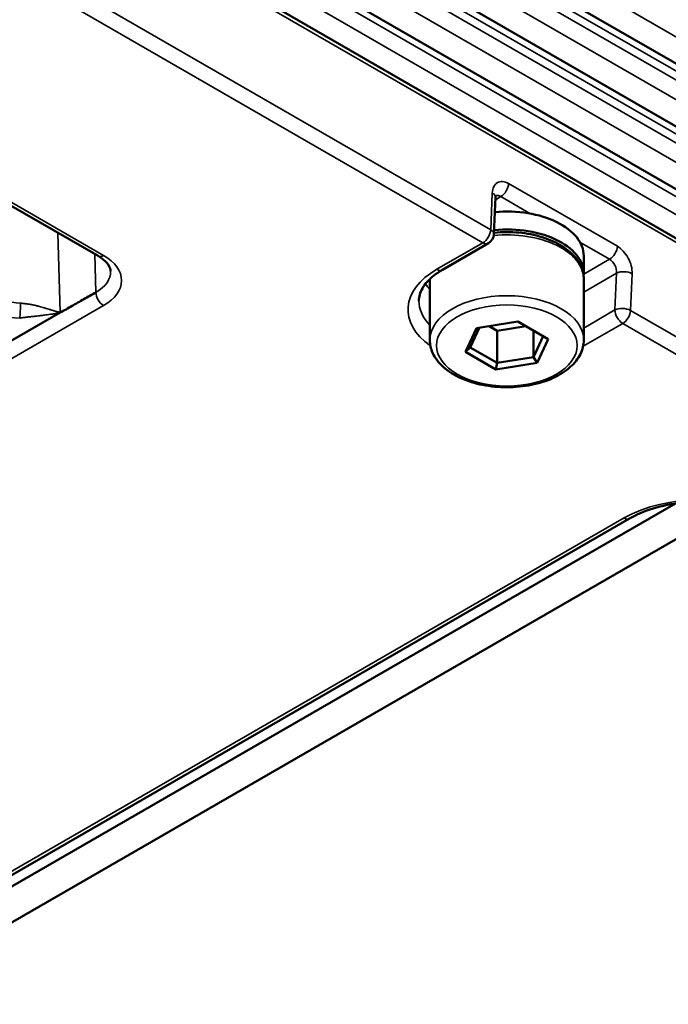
# Paper-space layout 'Sheet_1' of a CAD drawing. Header units: millimetres. Extents: x 0 to 118, y 0 to 118.
# Tile 137 of 206: x 93.94 to 95.11, y 22.08 to 23.85. Entities that reach past the tile are written whole.
import ezdxf

# ---------------------------------------------------------------- set-up
doc = ezdxf.new("R2010")
doc.units = ezdxf.units.MM
doc.layers.add('Visible (ANSI)', color=7, linetype='Continuous', lineweight=50)
doc.layers.add('Visible Narrow (ANSI)', color=7, linetype='Continuous', lineweight=35)

psp = doc.layouts.new('Sheet_1')

# ---------------------------------------------------------------- linework, layer by layer
at = {"layer": 'Visible (ANSI)'}
for p, q in [((101.01808, 20.36425), (85.47545, 29.33779)), ((101.01808, 20.25174), (85.47545, 29.22528)), ((101.01808, 20.13923), (85.47545, 29.11277)), ((87.81547, 27.67387), (98.67656, 21.40322)), ((88.12957, 26.86279), (94.08443, 23.42475)), ((94.79652, 23.52962), (94.7936, 23.46365)), ((94.78378, 23.44747), (94.70134, 23.39988)), ((94.95457, 23.39282), (94.95457, 23.42496)), ((94.67898, 23.27388), (94.67898, 23.38317)), ((94.95457, 23.27388), (94.95457, 23.38317)), ((94.06083, 23.34846), (94.06083, 23.34846)), ((93.84928, 23.22674), (94.01632, 23.32318)), ((94.83665, 23.30707), (94.76246, 23.29559)), ((94.89097, 23.27571), (94.83665, 23.30707)), ((94.76246, 23.29559), (94.74258, 23.25276)), ((94.76803, 23.29645), (94.75137, 23.26055)), ((94.79925, 23.29076), (94.78488, 23.29906)), ((94.85103, 23.29877), (94.79925, 23.29076)), ((94.79925, 23.29076), (94.79925, 23.2329)), ((94.86466, 23.2909), (94.86466, 23.24302)), ((94.86466, 23.24302), (94.88218, 23.28078)), ((94.87109, 23.23288), (94.89097, 23.27571)), ((94.74258, 23.25276), (94.75137, 23.26055)), ((94.75137, 23.26055), (94.79925, 23.2329)), ((94.74258, 23.25276), (94.7969, 23.2214)), ((94.79925, 23.2329), (94.86466, 23.24302)), ((94.87109, 23.23288), (94.86466, 23.24302)), ((94.7969, 23.2214), (94.79925, 23.2329)), ((94.7969, 23.2214), (94.87109, 23.23288)), ((92.71343, 21.59193), (95.11901, 22.9808)), ((92.726, 21.61992), (95.03663, 22.95396)), ((92.74127, 21.54372), (95.16325, 22.94205))]:
    psp.add_line(p, q, dxfattribs=at)
psp.add_arc((94.77393, 23.46452), 0.01969, 300, 357.4676, dxfattribs=at)
for centre, start_param, end_param in [((94.81678, 23.42496), 0, 1.7268139), ((94.81678, 23.39282), 6.2249365, 8.0204961)]:
    psp.add_ellipse(centre, major_axis=(0.1378, 0), ratio=0.5773503, start_param=start_param, end_param=end_param, dxfattribs=at)
for points, knots in [([(94.7972, 23.53323), (94.7972, 23.53323), (94.79711, 23.53307), (94.79684, 23.53223), (94.79663, 23.53133), (94.79653, 23.52996), (94.79652, 23.52979), (94.79652, 23.52962)], [0.026911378, 0.026911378, 0.026911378, 0.026911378, 0.039186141, 0.039186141, 0.055673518, 0.055673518, 0.057864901, 0.057864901, 0.057864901, 0.057864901]), ([(94.79373, 23.46656), (94.80119, 23.46732), (94.80876, 23.46771), (94.831, 23.46775), (94.84566, 23.46637), (94.87363, 23.46087), (94.88693, 23.45676), (94.9109, 23.44601), (94.92156, 23.43937), (94.93884, 23.42401), (94.94555, 23.41529), (94.95289, 23.39854), (94.95457, 23.39087), (94.95457, 23.38317)], [3.7526534, 3.7526534, 3.7526534, 3.7526534, 3.9236513, 3.9236513, 4.2548898, 4.2548898, 4.5872356, 4.5872356, 4.9218198, 4.9218198, 5.2500938, 5.2500938, 5.4977871, 5.4977871, 5.4977871, 5.4977871]), ([(94.08443, 23.42475), (94.08764, 23.4229), (94.0905, 23.42096), (94.09552, 23.41702), (94.09766, 23.41502), (94.1012, 23.4111), (94.10261, 23.40918), (94.10476, 23.40554), (94.10551, 23.40382), (94.10651, 23.40058), (94.10677, 23.39906), (94.10683, 23.39756)], [1.57079633, 1.57079633, 1.57079633, 1.57079633, 1.72293691, 1.72293691, 1.8750775, 1.8750775, 2.02721809, 2.02721809, 2.17935868, 2.17935868, 2.33149927, 2.33149927, 2.33149927, 2.33149927]), ([(94.70134, 23.39988), (94.69556, 23.39654), (94.69032, 23.39299), (94.68107, 23.38563), (94.67705, 23.38183), (94.6703, 23.37419), (94.66757, 23.37034), (94.6633, 23.36277), (94.66178, 23.35904), (94.65977, 23.35174), (94.6593, 23.34817), (94.6593, 23.3446)], [0, 0, 0, 0, 0.15707963, 0.15707963, 0.31415927, 0.31415927, 0.4712389, 0.4712389, 0.62831853, 0.62831853, 0.78539816, 0.78539816, 0.78539816, 0.78539816]), ([(94.01632, 23.32318), (94.02344, 23.32709), (94.03768, 23.33499), (94.05902, 23.34755), (94.07325, 23.35544), (94.08037, 23.35935)], [0.00000008, 0.00000008, 0.00000008, 0.00000008, 0.33333333, 0.66666667, 1, 1, 1, 1]), ([(94.95457, 23.27388), (94.95457, 23.26533), (94.95249, 23.25682), (94.94446, 23.24041), (94.93827, 23.2326), (94.92205, 23.21806), (94.91167, 23.2115), (94.88802, 23.20068), (94.87469, 23.19646), (94.84664, 23.19081), (94.83193, 23.18936), (94.80256, 23.1893), (94.78789, 23.19068), (94.75992, 23.19618), (94.74662, 23.2003), (94.72265, 23.21104), (94.71199, 23.21768), (94.69471, 23.23304), (94.688, 23.24176), (94.68066, 23.25851), (94.67898, 23.26618), (94.67898, 23.27388)], [5.4977871, 5.4977871, 5.4977871, 5.4977871, 5.7729575, 5.7729575, 6.0701651, 6.0701651, 6.3982324, 6.3982324, 6.7328473, 6.7328473, 7.065244, 7.065244, 7.3964824, 7.3964824, 7.7288283, 7.7288283, 8.0634125, 8.0634125, 8.3916865, 8.3916865, 8.6393798, 8.6393798, 8.6393798, 8.6393798]), ([(95.03663, 22.95396), (95.04883, 22.96101), (95.06323, 22.96717), (95.0951, 22.97685), (95.1126, 22.98035), (95.14889, 22.98418), (95.16769, 22.98447), (95.2045, 22.98178), (95.2225, 22.97878), (95.25567, 22.96993), (95.27085, 22.96409), (95.28593, 22.95618), (95.28793, 22.95508), (95.28987, 22.95396)], [0, 0, 0, 0, 0.3008989, 0.3008989, 0.6049213, 0.6049213, 0.9115439, 0.9115439, 1.2183909, 1.2183909, 1.5229919, 1.5229919, 1.5707963, 1.5707963, 1.5707963, 1.5707963])]:
    psp.add_open_spline(points, degree=3, knots=knots, dxfattribs=at)
psp.add_open_spline([(94.67898, 23.38317), (94.67898, 23.38328), (94.67898, 23.38339), (94.67898, 23.38349)], degree=3, dxfattribs=at)
at = {"layer": 'Visible Narrow (ANSI)'}
for p, q in [((85.47545, 29.38592), (101.01681, 20.41311)), ((101.04572, 20.33497), (85.45596, 29.33572)), ((85.45596, 29.31965), (101.04572, 20.3189)), ((85.47545, 29.27341), (101.01681, 20.3006)), ((101.04572, 20.22246), (85.45596, 29.22321)), ((85.45596, 29.20714), (101.04572, 20.20639)), ((85.47545, 29.1609), (101.01681, 20.18809)), ((101.04572, 20.10995), (85.45596, 29.1107)), ((85.45596, 29.07856), (101.04572, 20.07781)), ((98.68062, 21.39335), (87.81953, 27.66401)), ((88.13942, 26.86376), (94.09428, 23.42572)), ((91.69772, 25.25578), (94.78783, 23.4717)), ((94.77393, 23.44845), (91.68382, 25.23252)), ((94.82005, 23.55459), (95.01492, 23.44208)), ((94.78783, 23.4717), (94.79075, 23.53768)), ((94.80615, 23.53134), (94.79634, 23.52567)), ((94.85934, 23.50063), (94.80615, 23.53134)), ((94.01205, 23.46653), (94.01632, 23.32318)), ((94.6915, 23.40085), (94.77393, 23.44845)), ((95.00102, 23.41883), (94.94783, 23.44954)), ((94.08037, 23.35935), (94.07832, 23.42828)), ((94.95456, 23.39201), (95.00102, 23.41883)), ((95.01348, 23.39388), (94.95457, 23.35986)), ((95.01348, 23.39388), (95.01056, 23.3279)), ((95.0413, 23.39302), (95.03838, 23.32705)), ((94.05639, 23.34591), (94.05638, 23.34592)), ((94.09428, 23.3358), (91.95069, 22.0982)), ((94.95457, 23.29557), (95.01056, 23.3279)), ((95.03838, 23.32705), (98.1285, 21.54297)), ((94.01632, 23.32318), (94.01631, 23.32318)), ((95.02448, 23.30379), (94.95342, 23.26276)), ((98.1146, 21.51971), (95.02448, 23.30379)), ((92.71616, 21.6209), (95.02678, 22.95493))]:
    psp.add_line(p, q, dxfattribs=at)
for centre, major_axis, ratio, start_param, end_param in [((94.80615, 23.54741), (-0.00984, -0.01705), 0.5773503, 0.7853982, 2.3038658), ((94.77685, 23.53049), (0.01967, -0.00087), 0.5463429, 0, 0.8102114), ((94.77393, 23.46452), (0.00984, 0.01705), 0.5773503, 3.9269908, 5.4454273), ((94.77393, 23.46452), (0.01967, -0.00087), 0.5463429, 0, 0.8102426), ((94.81678, 23.38317), (0.1378, 0), 0.5773503, 0, 1.7412796), ((94.77393, 23.46452), (0.00984, -0.01705), 0.5773503, 5.4977871, 6.2831853), ((95.00102, 23.4349), (0.00984, 0.01705), 0.5773503, 3.9269908, 5.4454597), ((94.09428, 23.44179), (-0.00984, -0.01705), 0.5773503, 0, 0.7853982), ((94.01641, 23.38076), (0.11012, 0), 0.5773503, 5.4977871, 7.0685835), ((94.99956, 23.40191), (-0.00809, 0.01801), 0.63397, 3.9913133, 5.5621006), ((94.01641, 23.39627), (0.09045, 0), 0.5773503, 5.4977871, 6.3078805), ((94.81678, 23.32853), (-0.17717, 0), 0.5773503, 5.4977871, 6.9717923), ((94.6915, 23.41693), (0.00984, -0.01705), 0.5773503, 5.4977871, 6.2831853), ((95.0274, 23.38584), (-0.01967, 0.00087), 0.5463429, 3.9518676, 5.5226315), ((94.81678, 23.38317), (-0.1378, 0), 0.5773503, 6.2791588, 6.2831853), ((94.09428, 23.35188), (-0.00984, 0.01705), 0.5773503, 0.8203047, 2.3561945), ((94.81678, 23.40889), (-0.15748, 0), 0.5773503, 0.386038, 0.5053605), ((93.95238, 23.39145), (0.08908, 0), 0.5773503, 3.9269908, 4.6350922), ((94.81678, 23.3446), (-0.15748, 0), 0.5773503, 0, 0.5053605), ((94.81678, 23.27388), (-0.1378, 0), 0.5773503, 3.1415927, 6.2831853), ((93.95238, 23.37594), (0.10875, 0), 0.5773503, 3.9269908, 4.6350922), ((93.94398, 23.32941), (0.00088, 0.01967), 0.0630497, 3.7584827, 5.2943725), ((95.02448, 23.31986), (0.01967, -0.00087), 0.5463429, 0.8102426, 2.3810389), ((95.02448, 23.31986), (-0.00984, 0.01705), 0.5773503, 0.7853982, 2.3561945), ((95.02448, 23.31986), (-0.00984, -0.01705), 0.5773503, 0.7853982, 2.3038346), ((95.16325, 22.87615), (-0.19299, 0), 0.5773503, 3.9269908, 5.4977871), ((95.02678, 22.97101), (0.00984, -0.01705), 0.5773503, 5.4977871, 6.2831853)]:
    psp.add_ellipse(centre, major_axis=major_axis, ratio=ratio, start_param=start_param, end_param=end_param, dxfattribs=at)
psp.add_ellipse((94.81678, 23.26423), major_axis=(0.12598, 0), ratio=0.5773503, dxfattribs=at)
for points, knots in [([(94.79075, 23.53768), (94.79095, 23.5422), (94.79276, 23.54967), (94.7994, 23.55722), (94.8091, 23.55913), (94.81622, 23.55681), (94.82005, 23.55459)], [0.0000478, 0.0000478, 0.0000478, 0.0000478, 0.25, 0.5, 0.75, 1, 1, 1, 1]), ([(94.79696, 23.53258), (94.79712, 23.53265), (94.79728, 23.53271), (94.79745, 23.53276), (94.79813, 23.53297), (94.79884, 23.5331), (94.79958, 23.53314), (94.80027, 23.53317), (94.80098, 23.53313), (94.80171, 23.533), (94.80242, 23.53288), (94.80315, 23.53269), (94.80388, 23.53242), (94.80463, 23.53213), (94.8054, 23.53177), (94.80615, 23.53134)], [0.56095897, 0.56095897, 0.56095897, 0.56095897, 0.58743566, 0.58743566, 0.58743566, 0.69586878, 0.69586878, 0.69586878, 0.79701373, 0.79701373, 0.79701373, 0.89647135, 0.89647135, 0.89647135, 1, 1, 1, 1]), ([(95.01492, 23.44208), (95.01871, 23.43989), (95.02563, 23.43416), (95.03471, 23.42145), (95.04042, 23.40674), (95.0415, 23.39756), (95.0413, 23.39302)], [0, 0, 0, 0, 0.25, 0.5, 0.75, 0.9999507, 0.9999507, 0.9999507, 0.9999507]), ([(94.01631, 23.32318), (94.01564, 23.32339), (94.01496, 23.3236), (94.01429, 23.32382), (94.0132, 23.32416), (94.0121, 23.3245), (94.011, 23.32484), (94.01044, 23.32502), (94.00987, 23.3252), (94.00931, 23.32537), (94.00805, 23.32576), (94.00679, 23.32616), (94.00553, 23.32654), (94.00542, 23.32658), (94.00532, 23.32661), (94.00522, 23.32664), (94.00428, 23.32693), (94.00334, 23.32722), (94.0024, 23.32751), (94.00157, 23.32776), (94.00074, 23.32801), (93.99992, 23.32826), (93.999, 23.32854), (93.99809, 23.32881), (93.99719, 23.32908), (93.99664, 23.32925), (93.9961, 23.32941), (93.99556, 23.32957), (93.99416, 23.32998), (93.99278, 23.33038), (93.99142, 23.33077), (93.99117, 23.33085), (93.99092, 23.33092), (93.99066, 23.33099), (93.98988, 23.33122), (93.9891, 23.33144), (93.98833, 23.33166), (93.98746, 23.33191), (93.9866, 23.33215), (93.98576, 23.33239), (93.98426, 23.33281), (93.98279, 23.33322), (93.98136, 23.33361), (93.98121, 23.33365), (93.98107, 23.33369), (93.98093, 23.33373), (93.98069, 23.33379), (93.98046, 23.33386), (93.98022, 23.33392), (93.97997, 23.33399), (93.97971, 23.33406), (93.97945, 23.33413), (93.97833, 23.33444), (93.97723, 23.33474), (93.97615, 23.33503), (93.97599, 23.33507), (93.97584, 23.33511), (93.97568, 23.33515), (93.97534, 23.33524), (93.97499, 23.33533), (93.97465, 23.33542), (93.97405, 23.33558), (93.97346, 23.33573), (93.97286, 23.33588), (93.97177, 23.33615), (93.97067, 23.33641), (93.96957, 23.33665), (93.96913, 23.33675), (93.96868, 23.33685), (93.96824, 23.33694), (93.96759, 23.33708), (93.96694, 23.33721), (93.96628, 23.33734), (93.96542, 23.33751), (93.96456, 23.33767), (93.96367, 23.33783), (93.96349, 23.33786), (93.96332, 23.33789), (93.96314, 23.33792), (93.96279, 23.33798), (93.96243, 23.33804), (93.96207, 23.33809), (93.96104, 23.33826), (93.95999, 23.33842), (93.95891, 23.33858), (93.95802, 23.33871), (93.95711, 23.33883), (93.9562, 23.33895), (93.95547, 23.33905), (93.95474, 23.33914), (93.954, 23.33923), (93.9529, 23.33937), (93.95178, 23.3395), (93.95066, 23.33963), (93.95011, 23.33969), (93.94956, 23.33975), (93.949, 23.33981), (93.94862, 23.33985), (93.94824, 23.33989), (93.94786, 23.33993), (93.94708, 23.34002), (93.94629, 23.3401), (93.9455, 23.34018)], [0.00011254, 0.00011254, 0.00011254, 0.00011254, 0.02674464, 0.02674464, 0.02674464, 0.06975023, 0.06975023, 0.06975023, 0.0917587, 0.0917587, 0.0917587, 0.14081917, 0.14081917, 0.14081917, 0.14485168, 0.14485168, 0.14485168, 0.18144475, 0.18144475, 0.18144475, 0.21400256, 0.21400256, 0.21400256, 0.25, 0.25, 0.25, 0.27171989, 0.27171989, 0.27171989, 0.32759065, 0.32759065, 0.32759065, 0.33796234, 0.33796234, 0.33796234, 0.37033904, 0.37033904, 0.37033904, 0.4067637, 0.4067637, 0.4067637, 0.47114608, 0.47114608, 0.47114608, 0.4775547, 0.4775547, 0.4775547, 0.48822556, 0.48822556, 0.48822556, 0.5, 0.5, 0.5, 0.55161774, 0.55161774, 0.55161774, 0.55916485, 0.55916485, 0.55916485, 0.57557044, 0.57557044, 0.57557044, 0.60452523, 0.60452523, 0.60452523, 0.65761387, 0.65761387, 0.65761387, 0.67901046, 0.67901046, 0.67901046, 0.70997407, 0.70997407, 0.70997407, 0.75, 0.75, 0.75, 0.75798047, 0.75798047, 0.75798047, 0.77377909, 0.77377909, 0.77377909, 0.81942488, 0.81942488, 0.81942488, 0.85738444, 0.85738444, 0.85738444, 0.88745537, 0.88745537, 0.88745537, 0.93220953, 0.93220953, 0.93220953, 0.95411852, 0.95411852, 0.95411852, 0.96916411, 0.96916411, 0.96916411, 1, 1, 1, 1]), ([(94.01632, 23.32318), (94.01439, 23.32276), (94.01247, 23.32237), (94.01055, 23.32202), (94.00973, 23.32187), (94.00891, 23.32172), (94.00809, 23.32158), (94.00697, 23.32138), (94.00585, 23.3212), (94.00474, 23.32102), (94.00326, 23.32078), (94.00179, 23.32056), (94.00032, 23.32034), (93.99986, 23.32028), (93.9994, 23.32021), (93.99894, 23.32015), (93.997, 23.31987), (93.99507, 23.31961), (93.99316, 23.31935), (93.99301, 23.31933), (93.99287, 23.31931), (93.99272, 23.31929), (93.99213, 23.31922), (93.99154, 23.31914), (93.99096, 23.31906), (93.98938, 23.31885), (93.98781, 23.31865), (93.98627, 23.31845), (93.98593, 23.31841), (93.98559, 23.31836), (93.98525, 23.31832), (93.98398, 23.31815), (93.98272, 23.31799), (93.98146, 23.31783), (93.98033, 23.31769), (93.97921, 23.31755), (93.97809, 23.31741), (93.97767, 23.31736), (93.97724, 23.31731), (93.97681, 23.31726), (93.97523, 23.31707), (93.97365, 23.31689), (93.97207, 23.31671), (93.97184, 23.31668), (93.9716, 23.31665), (93.97136, 23.31663), (93.97012, 23.31649), (93.96887, 23.31636), (93.96763, 23.31622), (93.96678, 23.31614), (93.96593, 23.31605), (93.96508, 23.31596), (93.96405, 23.31586), (93.96301, 23.31575), (93.96198, 23.31564), (93.96106, 23.31555), (93.96014, 23.31545), (93.95922, 23.31535), (93.95837, 23.31526), (93.95753, 23.31517), (93.95668, 23.31508), (93.9557, 23.31497), (93.95472, 23.31485), (93.95374, 23.31474), (93.95297, 23.31464), (93.9522, 23.31455), (93.95144, 23.31445), (93.95051, 23.31433), (93.94957, 23.3142), (93.94865, 23.31407), (93.94786, 23.31396), (93.94708, 23.31384), (93.94629, 23.31372), (93.94552, 23.3136), (93.94475, 23.31347), (93.94398, 23.31334)], [0.00000013, 0.00000013, 0.00000013, 0.00000013, 0.07500473, 0.07500473, 0.07500473, 0.10701507, 0.10701507, 0.10701507, 0.15061661, 0.15061661, 0.15061661, 0.20849714, 0.20849714, 0.20849714, 0.22664093, 0.22664093, 0.22664093, 0.30357423, 0.30357423, 0.30357423, 0.30944372, 0.30944372, 0.30944372, 0.33333333, 0.33333333, 0.33333333, 0.39760839, 0.39760839, 0.39760839, 0.41169373, 0.41169373, 0.41169373, 0.46487296, 0.46487296, 0.46487296, 0.5126749, 0.5126749, 0.5126749, 0.53088843, 0.53088843, 0.53088843, 0.59877755, 0.59877755, 0.59877755, 0.60903481, 0.60903481, 0.60903481, 0.6624758, 0.6624758, 0.6624758, 0.69873802, 0.69873802, 0.69873802, 0.74286096, 0.74286096, 0.74286096, 0.78192072, 0.78192072, 0.78192072, 0.8179001, 0.8179001, 0.8179001, 0.85968669, 0.85968669, 0.85968669, 0.89238796, 0.89238796, 0.89238796, 0.93239649, 0.93239649, 0.93239649, 0.96632561, 0.96632561, 0.96632561, 1, 1, 1, 1])]:
    psp.add_open_spline(points, degree=3, knots=knots, dxfattribs=at)

doc.saveas('drawing.dxf')
